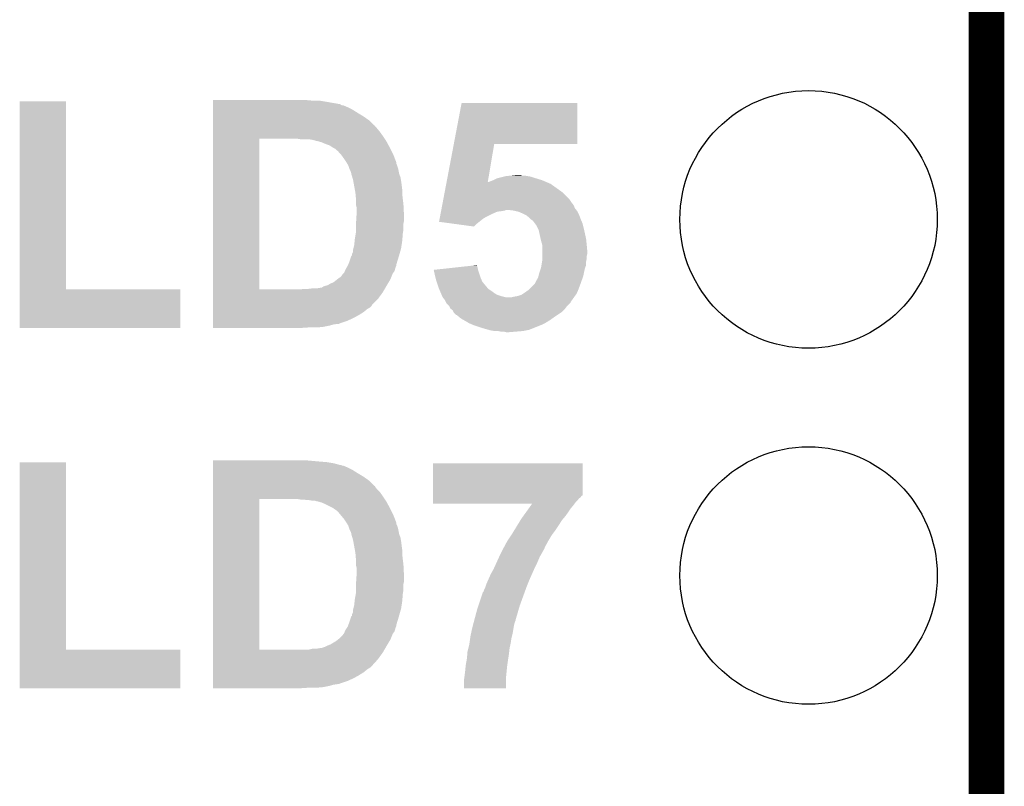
# Model space of a CAD drawing. Extents: x -1.3 to 24.2, y -3.9 to 56.
# Tile 23 of 45: x 20 to 24.2, y 23.1 to 26.4. Entities that reach past the tile are written whole.
import ezdxf

# ---------------------------------------------------------------- set-up
doc = ezdxf.new("R2010")
doc.units = 0
doc.layers.get('0').update_dxf_attribs({"linetype": 'CONTINUOUS'})
for name, color, linetype in [('LIFE_METRICS_CLICK_V101_GKO', 9, 'CONTINUOUS'), ('LIFE_METRICS_CLICK_V101_GTO', 11, 'CONTINUOUS'), ('LIFE_METRICS_CLICK_V101_GTS', 8, 'CONTINUOUS')]:
    doc.layers.add(name, color=color, linetype=linetype)

# ---------------------------------------------------------------- blocks, each defined once
blk = doc.blocks.new('ROUND_104')
blk.add_circle((0, 0), 0.5512)

msp = doc.modelspace()

# ---------------------------------------------------------------- linework, layer by layer
at = {"layer": 'LIFE_METRICS_CLICK_V101_GKO', "const_width": 0.1524}
msp.add_lwpolyline([(24.13, -1.27), (24.13, 55.88)], dxfattribs=at)
at = {"layer": 'LIFE_METRICS_CLICK_V101_GTO'}
for points in [[(19.989802, 25.22728), (19.98982, 26.032438), (20.187942, 25.22728), (20.18792, 26.032438)], [(19.98982, 26.032438), (19.989822, 26.03246), (20.18792, 26.032438), (19.989822, 26.03246)], [(20.81786, 26.035), (20.817862, 26.03754), (21.247098, 26.035), (21.21916, 26.03754)], [(20.81786, 26.02484), (20.81786, 26.035), (21.336, 26.02484), (21.275042, 26.035)], [(20.81786, 26.019756), (20.81786, 26.02484), (21.363944, 26.019756), (21.336, 26.02484)], [(20.81786, 26.017218), (20.81786, 26.019756), (21.366484, 26.017218), (21.363944, 26.019756)], [(20.81786, 26.01468), (20.81786, 26.017218), (21.371564, 26.01468), (21.366484, 26.017218)], [(21.848812, 25.84958), (21.882112, 26.024818), (22.377378, 25.84958), (22.3774, 26.024818)], [(21.882112, 26.024818), (21.882118, 26.02484), (22.3774, 26.024818), (21.882118, 26.02484)], [(20.81786, 26.014678), (20.81786, 26.01468), (21.376644, 26.014678), (21.371564, 26.01468)], [(20.81786, 26.00706), (20.81786, 26.014678), (21.39442, 26.00706), (21.376644, 26.014678)], [(20.81786, 25.9969), (20.81786, 26.00706), (21.414738, 25.9969), (21.39442, 26.00706)], [(20.81786, 25.9842), (20.81786, 25.9969), (21.43506, 25.9842), (21.414738, 25.9969)], [(20.81786, 25.968962), (20.81786, 25.9842), (21.46046, 25.968962), (21.43506, 25.9842)], [(20.817858, 25.92832), (20.81786, 25.951178), (21.508726, 25.92832), (21.485862, 25.951178)], [(20.81786, 25.951178), (20.81786, 25.968962), (21.485862, 25.951178), (21.46046, 25.968962)], [(20.817858, 25.928298), (20.817858, 25.92832), (21.51126, 25.928298), (21.508726, 25.92832)], [(20.817858, 25.925774), (20.817858, 25.928298), (21.511266, 25.925774), (21.51126, 25.928298)], [(20.817858, 25.91816), (20.817858, 25.925774), (21.51888, 25.91816), (21.511266, 25.925774)], [(20.817858, 25.90292), (20.817858, 25.91816), (21.53158, 25.90292), (21.51888, 25.91816)], [(20.817858, 25.88514), (20.817858, 25.90292), (21.54428, 25.88514), (21.53158, 25.90292)], [(20.817842, 25.227302), (20.817858, 25.87242), (21.01596, 25.227302), (21.015962, 25.87242)], [(20.817858, 25.87244), (20.817858, 25.88514), (21.552748, 25.87244), (21.54428, 25.88514)], [(20.817858, 25.87242), (20.817858, 25.87244), (21.015962, 25.87242), (21.1455, 25.87244)], [(21.193762, 25.8699), (21.178522, 25.87244), (21.55444, 25.8699), (21.552748, 25.87244)], [(21.24456, 25.86736), (21.229322, 25.8699), (21.556134, 25.86736), (21.55444, 25.8699)], [(21.254718, 25.86482), (21.24456, 25.86736), (21.557828, 25.86482), (21.556134, 25.86736)], [(21.262338, 25.862282), (21.254718, 25.86482), (21.559518, 25.862282), (21.557828, 25.86482)], [(21.262344, 25.86228), (21.262338, 25.862282), (21.55952, 25.86228), (21.559518, 25.862282)], [(21.282662, 25.8572), (21.264884, 25.86228), (21.562292, 25.8572), (21.55952, 25.86228)], [(21.30044, 25.84958), (21.282662, 25.8572), (21.566448, 25.84958), (21.562292, 25.8572)], [(21.315684, 25.844498), (21.30044, 25.84958), (21.56922, 25.844498), (21.566448, 25.84958)], [(21.81792, 25.68702), (21.848808, 25.849562), (21.99433, 25.68702), (22.021796, 25.849562)], [(21.848808, 25.849562), (21.848812, 25.84958), (22.021796, 25.849562), (22.377378, 25.84958)], [(21.330922, 25.83434), (21.315684, 25.844498), (21.57476, 25.83434), (21.56922, 25.844498)], [(21.34108, 25.829258), (21.330922, 25.83434), (21.577302, 25.829258), (21.57476, 25.83434)], [(21.348704, 25.821638), (21.34108, 25.829258), (21.581112, 25.821638), (21.577302, 25.829258)], [(21.35378, 25.819086), (21.348704, 25.821638), (21.582388, 25.819086), (21.581112, 25.821638)], [(21.353786, 25.816554), (21.35378, 25.819086), (21.583654, 25.816554), (21.582388, 25.819086)], [(21.36648, 25.80386), (21.353786, 25.816554), (21.59, 25.80386), (21.583654, 25.816554)], [(21.37918, 25.78608), (21.36648, 25.80386), (21.596838, 25.78608), (21.59, 25.80386)], [(21.38934, 25.770842), (21.37918, 25.78608), (21.602698, 25.770842), (21.596838, 25.78608)], [(21.389344, 25.770836), (21.38934, 25.770842), (21.6027, 25.770836), (21.602698, 25.770842)], [(21.392392, 25.765756), (21.389344, 25.770836), (21.602702, 25.765756), (21.6027, 25.770836)], [(21.395438, 25.760678), (21.392392, 25.765756), (21.60524, 25.760678), (21.602702, 25.765756)], [(21.39696, 25.75814), (21.395438, 25.760678), (21.606086, 25.75814), (21.60524, 25.760678)], [(21.401194, 25.745438), (21.39696, 25.75814), (21.61032, 25.745438), (21.606086, 25.75814)], [(21.40204, 25.7429), (21.401194, 25.745438), (21.610828, 25.7429), (21.61032, 25.745438)], [(21.40712, 25.732738), (21.40204, 25.7429), (21.612862, 25.732738), (21.610828, 25.7429)], [(21.40966, 25.725116), (21.40712, 25.732738), (21.614388, 25.725116), (21.612862, 25.732738)], [(21.40966, 25.722576), (21.40966, 25.725116), (21.614896, 25.722576), (21.614388, 25.725116)], [(21.410422, 25.720038), (21.40966, 25.722576), (21.615402, 25.720038), (21.614896, 25.722576)], [(21.414234, 25.707338), (21.410422, 25.720038), (21.62048, 25.707338), (21.615402, 25.720038)], [(21.41728, 25.69718), (21.414234, 25.707338), (21.622174, 25.69718), (21.62048, 25.707338)], [(21.418204, 25.6921), (21.41728, 25.69718), (21.62302, 25.6921), (21.622174, 25.69718)], [(21.421438, 25.67432), (21.418204, 25.6921), (21.62556, 25.67432), (21.62302, 25.6921)], [(21.80923, 25.641298), (21.81647, 25.679398), (22.316442, 25.641298), (22.263102, 25.679398)], [(21.81647, 25.679398), (21.817446, 25.684528), (22.263102, 25.679398), (22.251134, 25.684528)], [(21.817446, 25.684528), (21.81792, 25.68702), (21.99391, 25.684528), (21.996404, 25.68702)], [(21.99391, 25.684528), (21.99433, 25.68702), (22.251134, 25.684528), (22.24532, 25.68702)], [(21.996404, 25.68702), (22.00402, 25.68956), (22.24532, 25.68702), (22.239394, 25.68956)], [(22.00402, 25.68956), (22.01672, 25.69464), (22.239394, 25.68956), (22.227542, 25.69464)], [(22.01672, 25.69464), (22.031962, 25.702262), (22.227542, 25.69464), (22.20277, 25.702262)], [(22.031962, 25.702262), (22.042114, 25.7048), (22.20277, 25.702262), (22.19452, 25.7048)], [(22.042114, 25.7048), (22.06243, 25.709878), (22.19452, 25.7048), (22.179282, 25.709878)], [(22.06243, 25.709878), (22.072602, 25.71242), (22.179282, 25.709878), (22.16404, 25.71242)], [(22.072602, 25.71242), (22.098, 25.71496), (22.16404, 25.71242), (22.151342, 25.71496)], [(22.098, 25.71496), (22.120842, 25.717498), (22.141184, 25.71496), (22.133562, 25.717498)], [(22.120842, 25.717498), (22.120862, 25.7175), (22.133562, 25.717498), (22.120862, 25.7175)], [(21.425132, 25.653998), (21.421438, 25.67432), (21.6281, 25.653998), (21.62556, 25.67432)], [(21.42744, 25.641302), (21.425132, 25.653998), (21.6281, 25.641302), (21.6281, 25.653998)], [(21.428134, 25.63368), (21.42744, 25.641302), (21.6281, 25.63368), (21.6281, 25.641302)], [(21.804404, 25.6159), (21.80923, 25.641298), (22.34184, 25.6159), (22.316442, 25.641298)], [(21.42998, 25.613362), (21.428134, 25.63368), (21.630492, 25.613362), (21.6281, 25.63368)], [(21.42998, 25.5905), (21.42998, 25.613362), (21.63318, 25.5905), (21.630492, 25.613362)], [(21.799094, 25.587958), (21.801508, 25.60066), (22.36216, 25.587958), (22.352, 25.60066)], [(21.801508, 25.60066), (21.804404, 25.6159), (22.352, 25.60066), (22.34184, 25.6159)], [(21.42998, 25.587958), (21.42998, 25.5905), (21.633308, 25.587958), (21.63318, 25.5905)], [(21.43252, 25.577798), (21.42998, 25.587958), (21.633816, 25.577798), (21.633308, 25.587958)], [(21.43252, 25.54986), (21.43252, 25.577798), (21.635212, 25.54986), (21.633816, 25.577798)], [(21.791854, 25.54986), (21.793784, 25.560018), (22.01164, 25.54986), (22.034498, 25.560018)], [(21.793784, 25.560018), (21.794268, 25.56256), (22.034498, 25.560018), (22.05482, 25.56256)], [(21.794268, 25.56256), (21.79475, 25.5651), (22.05482, 25.56256), (22.067518, 25.5651)], [(21.79475, 25.5651), (21.795232, 25.567638), (22.067518, 25.5651), (22.072596, 25.567638)], [(21.795232, 25.56764), (21.79668, 25.57526), (22.373338, 25.56764), (22.367242, 25.57526)], [(21.795232, 25.567638), (21.795232, 25.56764), (22.072596, 25.567638), (22.082758, 25.56764)], [(21.79668, 25.57526), (21.799094, 25.587958), (22.367242, 25.57526), (22.36216, 25.587958)], [(22.10308, 25.5651), (22.082758, 25.56764), (22.37537, 25.5651), (22.373338, 25.56764)], [(22.114518, 25.562558), (22.10308, 25.5651), (22.377402, 25.562558), (22.37537, 25.5651)], [(22.125938, 25.56002), (22.114518, 25.562558), (22.378672, 25.56002), (22.377402, 25.562558)], [(22.14372, 25.5524), (22.125938, 25.56002), (22.382482, 25.5524), (22.378672, 25.56002)], [(22.153882, 25.54732), (22.14372, 25.5524), (22.38502, 25.54732), (22.382482, 25.5524)], [(21.42998, 25.509222), (21.430772, 25.521918), (21.63318, 25.509222), (21.63572, 25.521918)], [(21.42998, 25.509218), (21.42998, 25.509222), (21.63318, 25.509218), (21.63318, 25.509222)], [(21.430772, 25.521918), (21.431884, 25.5397), (21.63572, 25.521918), (21.63572, 25.5397)], [(21.431884, 25.5397), (21.43252, 25.54986), (21.63572, 25.5397), (21.635212, 25.54986)], [(21.785584, 25.516862), (21.787992, 25.52954), (21.957692, 25.516862), (21.97354, 25.52954)], [(21.841884, 25.50922), (21.785584, 25.516862), (21.94814, 25.50922), (21.957692, 25.516862)], [(21.787992, 25.52954), (21.78944, 25.53716), (21.97354, 25.52954), (21.986242, 25.53716)], [(21.78944, 25.53716), (21.791854, 25.54986), (21.986242, 25.53716), (22.01164, 25.54986)], [(21.935432, 25.496522), (21.841884, 25.50922), (21.935432, 25.496522), (21.94814, 25.50922)], [(22.158958, 25.544782), (22.153882, 25.54732), (22.385972, 25.544782), (22.38502, 25.54732)], [(22.171658, 25.534622), (22.158958, 25.544782), (22.389782, 25.534622), (22.385972, 25.544782)], [(22.179278, 25.527002), (22.171658, 25.534622), (22.39264, 25.527002), (22.389782, 25.534622)], [(22.179282, 25.527), (22.179278, 25.527002), (22.39264, 25.527), (22.39264, 25.527002)], [(22.186898, 25.521922), (22.179282, 25.527), (22.394818, 25.521922), (22.39264, 25.527)], [(22.196426, 25.509218), (22.186898, 25.521922), (22.40026, 25.509218), (22.394818, 25.521922)], [(21.4249, 25.443182), (21.429132, 25.468582), (21.628686, 25.443182), (21.63064, 25.468582)], [(21.429132, 25.468582), (21.42998, 25.473658), (21.63064, 25.468582), (21.631486, 25.473658)], [(21.42998, 25.483818), (21.42998, 25.509218), (21.63318, 25.483818), (21.63318, 25.509218)], [(21.42998, 25.473658), (21.42998, 25.483818), (21.631486, 25.473658), (21.63318, 25.483818)], [(22.202138, 25.5016), (22.196426, 25.509218), (22.402166, 25.5016), (22.40026, 25.509218)], [(22.20849, 25.4889), (22.202138, 25.5016), (22.40534, 25.4889), (22.402166, 25.5016)], [(22.2123, 25.481282), (22.20849, 25.4889), (22.407034, 25.481282), (22.40534, 25.4889)], [(22.220768, 25.443178), (22.2123, 25.481282), (22.4155, 25.443178), (22.407034, 25.481282)], [(21.42236, 25.41778), (21.424136, 25.43556), (21.625364, 25.41778), (21.6281, 25.43556)], [(21.424136, 25.43556), (21.4249, 25.443182), (21.6281, 25.43556), (21.628686, 25.443182)], [(22.22246, 25.435558), (22.220768, 25.443178), (22.416264, 25.435558), (22.4155, 25.443178)], [(22.22754, 25.417784), (22.22246, 25.435558), (22.41804, 25.417784), (22.416264, 25.435558)], [(21.4122, 25.377136), (21.417278, 25.387296), (21.61576, 25.377136), (21.618664, 25.387296)], [(21.417278, 25.387296), (21.41728, 25.397458), (21.618664, 25.387296), (21.621568, 25.397458)], [(21.41728, 25.397458), (21.418548, 25.402538), (21.621568, 25.397458), (21.62302, 25.402538)], [(21.418548, 25.402538), (21.42236, 25.41778), (21.62302, 25.402538), (21.625364, 25.41778)], [(22.22754, 25.41778), (22.22754, 25.417784), (22.41804, 25.41778), (22.41804, 25.417784)], [(22.22754, 25.389842), (22.22754, 25.41778), (22.42058, 25.389842), (22.41804, 25.41778)], [(22.22754, 25.379678), (22.22754, 25.389842), (22.42058, 25.379678), (22.42058, 25.389842)], [(21.396594, 25.333956), (21.40204, 25.346662), (21.6027, 25.333956), (21.606608, 25.346662)], [(21.40204, 25.346662), (21.408812, 25.36698), (21.606608, 25.346662), (21.61286, 25.36698)], [(21.408812, 25.36698), (21.409658, 25.369518), (21.61286, 25.36698), (21.613584, 25.369518)], [(21.409658, 25.369518), (21.40966, 25.372038), (21.613584, 25.369518), (21.614304, 25.372038)], [(21.40966, 25.372038), (21.412178, 25.37206), (21.614304, 25.372038), (21.61431, 25.37206)], [(21.412178, 25.37206), (21.4122, 25.377136), (21.61431, 25.37206), (21.61576, 25.377136)], [(22.224152, 25.331416), (22.226692, 25.346658), (22.415498, 25.331416), (22.4155, 25.346658)], [(22.226692, 25.346658), (22.22754, 25.351742), (22.4155, 25.346658), (22.416516, 25.351742)], [(22.22754, 25.369518), (22.22754, 25.379678), (22.41804, 25.369518), (22.42058, 25.379678)], [(22.22754, 25.359358), (22.22754, 25.369518), (22.41804, 25.359358), (22.41804, 25.369518)], [(22.22754, 25.351742), (22.22754, 25.359358), (22.416516, 25.351742), (22.41804, 25.359358)], [(21.376636, 25.29586), (21.379176, 25.2984), (21.58746, 25.29586), (21.589364, 25.2984)], [(21.379176, 25.2984), (21.382224, 25.306016), (21.589364, 25.2984), (21.595078, 25.306016)], [(21.382224, 25.306016), (21.38426, 25.3111), (21.595078, 25.306016), (21.59635, 25.3111)], [(21.38426, 25.3111), (21.387162, 25.31618), (21.59635, 25.3111), (21.597622, 25.31618)], [(21.387162, 25.31618), (21.391516, 25.323798), (21.597622, 25.31618), (21.60016, 25.323798)], [(21.391516, 25.323798), (21.394418, 25.328876), (21.60016, 25.323798), (21.602698, 25.328876)], [(21.394418, 25.328876), (21.39442, 25.328878), (21.602698, 25.328876), (21.602698, 25.328878)], [(21.39442, 25.328878), (21.396594, 25.333956), (21.602698, 25.328878), (21.6027, 25.333956)], [(21.762742, 25.3111), (21.855532, 25.321258), (21.952714, 25.3111), (21.95068, 25.321258)], [(21.763304, 25.30856), (21.762742, 25.3111), (21.953222, 25.30856), (21.952714, 25.3111)], [(21.7678, 25.28824), (21.763304, 25.30856), (21.959996, 25.28824), (21.953222, 25.30856)], [(21.855532, 25.321258), (21.925138, 25.328878), (21.95068, 25.321258), (21.948142, 25.328878)], [(21.925138, 25.328878), (21.94814, 25.331396), (21.948142, 25.328878), (21.94814, 25.331396)], [(22.21484, 25.298398), (22.221612, 25.318718), (22.406064, 25.298398), (22.41042, 25.318718)], [(22.221612, 25.318718), (22.22246, 25.32126), (22.41042, 25.318718), (22.411436, 25.32126)], [(22.22246, 25.32126), (22.224152, 25.331416), (22.411436, 25.32126), (22.415498, 25.331416)], [(21.320758, 25.25268), (21.333458, 25.25776), (21.566632, 25.25268), (21.56968, 25.25776)], [(21.333458, 25.25776), (21.349332, 25.270458), (21.56968, 25.25776), (21.5773, 25.270458)], [(21.349332, 25.270458), (21.358856, 25.278076), (21.5773, 25.270458), (21.580346, 25.278076)], [(21.358856, 25.278076), (21.361394, 25.27808), (21.580346, 25.278076), (21.580348, 25.27808)], [(21.361394, 25.27808), (21.366478, 25.283158), (21.580348, 25.27808), (21.582378, 25.283158)], [(21.366478, 25.283158), (21.37156, 25.29078), (21.582378, 25.283158), (21.585428, 25.29078)], [(21.37156, 25.29078), (21.376636, 25.29586), (21.585428, 25.29078), (21.58746, 25.29586)], [(21.770342, 25.278082), (21.7678, 25.28824), (21.96338, 25.278082), (21.959996, 25.28824)], [(21.772882, 25.26792), (21.770342, 25.278082), (21.967736, 25.26792), (21.96338, 25.278082)], [(21.775422, 25.2603), (21.772882, 25.26792), (21.971002, 25.2603), (21.967736, 25.26792)], [(21.78558, 25.22982), (21.775422, 25.2603), (21.996402, 25.22982), (21.971002, 25.2603)], [(22.194522, 25.250144), (22.1996, 25.260298), (22.391008, 25.250144), (22.394634, 25.260298)], [(22.1996, 25.260298), (22.209762, 25.278084), (22.394634, 25.260298), (22.400984, 25.278084)], [(22.209762, 25.278084), (22.21103, 25.28316), (22.400984, 25.278084), (22.402798, 25.28316)], [(22.21103, 25.28316), (22.21484, 25.298398), (22.402798, 25.28316), (22.406064, 25.298398)], [(19.9898, 25.062202), (19.989802, 25.227258), (20.678118, 25.062202), (20.67814, 25.227258)], [(19.989802, 25.227258), (19.989802, 25.22728), (20.67814, 25.227258), (20.187942, 25.22728)], [(20.817842, 25.22728), (20.817842, 25.227302), (21.188678, 25.22728), (21.01596, 25.227302)], [(20.817842, 25.214578), (20.817842, 25.22728), (21.54428, 25.214578), (21.551688, 25.22728)], [(20.817842, 25.18664), (20.817842, 25.214578), (21.523958, 25.18664), (21.54428, 25.214578)], [(21.188678, 25.22728), (21.209, 25.22982), (21.551688, 25.22728), (21.55317, 25.22982)], [(21.226778, 25.22982), (21.2471, 25.23236), (21.55317, 25.22982), (21.554652, 25.23236)], [(21.264878, 25.23236), (21.280118, 25.2349), (21.554652, 25.23236), (21.556132, 25.2349)], [(21.282656, 25.2349), (21.290276, 25.239978), (21.556132, 25.2349), (21.559094, 25.239978)], [(21.290276, 25.239978), (21.297902, 25.24252), (21.559094, 25.239978), (21.560578, 25.24252)], [(21.297902, 25.24252), (21.308058, 25.245058), (21.560578, 25.24252), (21.562058, 25.245058)], [(21.308058, 25.245058), (21.30806, 25.24506), (21.562058, 25.245058), (21.56206, 25.24506)], [(21.30806, 25.24506), (21.320758, 25.25268), (21.56206, 25.24506), (21.566632, 25.25268)], [(21.789936, 25.21966), (21.78558, 25.22982), (22.01164, 25.21966), (21.996402, 25.22982)], [(21.793202, 25.212038), (21.789936, 25.21966), (22.021802, 25.212038), (22.01164, 25.21966)], [(22.146256, 25.209498), (22.15388, 25.21458), (22.374858, 25.209498), (22.377036, 25.21458)], [(22.15388, 25.21458), (22.171658, 25.22728), (22.377036, 25.21458), (22.38248, 25.22728)], [(22.171658, 25.22728), (22.171662, 25.227282), (22.38248, 25.22728), (22.38248, 25.227282)], [(22.171662, 25.227282), (22.191978, 25.2476), (22.38248, 25.227282), (22.3901, 25.2476)], [(22.191978, 25.2476), (22.194522, 25.250144), (22.3901, 25.2476), (22.391008, 25.250144)], [(20.817842, 25.161236), (20.817842, 25.18664), (21.498558, 25.161236), (21.523958, 25.18664)], [(21.796468, 25.20442), (21.793202, 25.212038), (22.0345, 25.20442), (22.021802, 25.212038)], [(21.798644, 25.199342), (21.796468, 25.20442), (22.04974, 25.199342), (22.0345, 25.20442)], [(21.80082, 25.194262), (21.798644, 25.199342), (22.070056, 25.194262), (22.04974, 25.199342)], [(21.800822, 25.19426), (21.80082, 25.194262), (22.070062, 25.19426), (22.070056, 25.194262)], [(21.81098, 25.18156), (21.800822, 25.19426), (22.354904, 25.18156), (22.363974, 25.19426)], [(21.814792, 25.173936), (21.81098, 25.18156), (22.34946, 25.173936), (22.354904, 25.18156)], [(21.816064, 25.171394), (21.814792, 25.173936), (22.349454, 25.171394), (22.34946, 25.173936)], [(22.098002, 25.19426), (22.10816, 25.1968), (22.363974, 25.19426), (22.365788, 25.1968)], [(22.10816, 25.1968), (22.123402, 25.199342), (22.365788, 25.1968), (22.367604, 25.199342)], [(22.123402, 25.199342), (22.138644, 25.204422), (22.367604, 25.199342), (22.371232, 25.204422)], [(22.138644, 25.204422), (22.146256, 25.209498), (22.371232, 25.204422), (22.374858, 25.209498)], [(20.81784, 25.14346), (20.817842, 25.151078), (21.47824, 25.14346), (21.490938, 25.151078)], [(20.81784, 25.13076), (20.81784, 25.14346), (21.462998, 25.13076), (21.47824, 25.14346)], [(20.81784, 25.118062), (20.81784, 25.13076), (21.44268, 25.118062), (21.462998, 25.13076)], [(20.817842, 25.15616), (20.817842, 25.161236), (21.496018, 25.15616), (21.498558, 25.161236)], [(20.817842, 25.151078), (20.817842, 25.15616), (21.490938, 25.151078), (21.496018, 25.15616)], [(21.818598, 25.166324), (21.816064, 25.171394), (22.344384, 25.166324), (22.349454, 25.171394)], [(21.828758, 25.15616), (21.818598, 25.166324), (22.33422, 25.15616), (22.344384, 25.166324)], [(21.83003, 25.153618), (21.828758, 25.15616), (22.33168, 25.153618), (22.33422, 25.15616)], [(21.833838, 25.146006), (21.83003, 25.153618), (22.325968, 25.146006), (22.33168, 25.153618)], [(21.83723, 25.14346), (21.833838, 25.146006), (22.324058, 25.14346), (22.325968, 25.146006)], [(21.843996, 25.13838), (21.83723, 25.14346), (22.318978, 25.13838), (22.324058, 25.14346)], [(21.84781, 25.13076), (21.843996, 25.13838), (22.31136, 25.13076), (22.318978, 25.13838)], [(21.849078, 25.128224), (21.84781, 25.13076), (22.307556, 25.128224), (22.31136, 25.13076)], [(20.81784, 25.10536), (20.81784, 25.118062), (21.41982, 25.10536), (21.44268, 25.118062)], [(20.81784, 25.09266), (20.81784, 25.10536), (21.391878, 25.09266), (21.41982, 25.10536)], [(20.81784, 25.0825), (20.81784, 25.09266), (21.361396, 25.0825), (21.391878, 25.09266)], [(21.859234, 25.118066), (21.849078, 25.128224), (22.292318, 25.118066), (22.307556, 25.128224)], [(21.861774, 25.11806), (21.859234, 25.118066), (22.29231, 25.11806), (22.292318, 25.118066)], [(21.864322, 25.115518), (21.861774, 25.11806), (22.288496, 25.115518), (22.29231, 25.11806)], [(21.870418, 25.11044), (21.864322, 25.115518), (22.28088, 25.11044), (22.288496, 25.115518)], [(21.879562, 25.10282), (21.870418, 25.11044), (22.270212, 25.10282), (22.28088, 25.11044)], [(21.888452, 25.09774), (21.879562, 25.10282), (22.2631, 25.09774), (22.270212, 25.10282)], [(21.910672, 25.085042), (21.888452, 25.09774), (22.24278, 25.085042), (22.2631, 25.09774)], [(20.678118, 25.06218), (19.9898, 25.062202), (20.678118, 25.06218), (20.678118, 25.062202)], [(20.81784, 25.082478), (20.81784, 25.0825), (21.35886, 25.082478), (21.361396, 25.0825)], [(20.81784, 25.07996), (20.81784, 25.082478), (21.358838, 25.07996), (21.35886, 25.082478)], [(20.81784, 25.07742), (20.81784, 25.07996), (21.333458, 25.07742), (21.35124, 25.07996)], [(20.81784, 25.07234), (20.81784, 25.07742), (21.315682, 25.07234), (21.333458, 25.07742)], [(20.81784, 25.06726), (20.81784, 25.07234), (21.29028, 25.06726), (21.315682, 25.07234)], [(20.81784, 25.06472), (20.81784, 25.06726), (21.262342, 25.06472), (21.29028, 25.06726)], [(20.81784, 25.062202), (20.81784, 25.06472), (21.18901, 25.062202), (21.22678, 25.06472)], [(21.188682, 25.06218), (20.81784, 25.062202), (21.188682, 25.06218), (21.18901, 25.062202)], [(21.915118, 25.0825), (21.910672, 25.085042), (22.237696, 25.0825), (22.24278, 25.085042)], [(21.932902, 25.07488), (21.915118, 25.0825), (22.22246, 25.07488), (22.237696, 25.0825)], [(21.971, 25.06218), (21.932902, 25.07488), (22.190708, 25.06218), (22.22246, 25.07488)], [(21.99767, 25.05456), (21.971, 25.06218), (22.171658, 25.05456), (22.190708, 25.06218)], [(22.006558, 25.05202), (21.99767, 25.05456), (22.158958, 25.05202), (22.171658, 25.05456)], [(22.021798, 25.04948), (22.006558, 25.05202), (22.14626, 25.04948), (22.158958, 25.05202)], [(22.049738, 25.04694), (22.037038, 25.04948), (22.11578, 25.04694), (22.14626, 25.04948)], [(22.072598, 25.0444), (22.062438, 25.04694), (22.085302, 25.0444), (22.11578, 25.04694)], [(19.989802, 23.6855), (19.98982, 24.488118), (20.187942, 23.6855), (20.18792, 24.488118)], [(19.98982, 24.488118), (19.989822, 24.48814), (20.18792, 24.488118), (19.989822, 24.48814)], [(20.81786, 24.49068), (20.817862, 24.49576), (21.27504, 24.49068), (21.21916, 24.49576)], [(20.81786, 24.48814), (20.81786, 24.49068), (21.30552, 24.48814), (21.27504, 24.49068)], [(20.81786, 24.48306), (20.81786, 24.48814), (21.336002, 24.48306), (21.30552, 24.48814)], [(20.81786, 24.47544), (20.81786, 24.48306), (21.363942, 24.47544), (21.336002, 24.48306)], [(20.81786, 24.475438), (20.81786, 24.47544), (21.366484, 24.475438), (21.363942, 24.47544)], [(20.81786, 24.4729), (20.81786, 24.475438), (21.371564, 24.4729), (21.366484, 24.475438)], [(20.81786, 24.472898), (20.81786, 24.4729), (21.376644, 24.472898), (21.371564, 24.4729)], [(20.81786, 24.46528), (20.81786, 24.472898), (21.39442, 24.46528), (21.376644, 24.472898)], [(20.81786, 24.45512), (20.81786, 24.46528), (21.414738, 24.45512), (21.39442, 24.46528)], [(20.81786, 24.44242), (20.81786, 24.45512), (21.43506, 24.44242), (21.414738, 24.45512)], [(21.760184, 24.34844), (21.7602, 24.483038), (22.40026, 24.34844), (22.40026, 24.483038)], [(21.7602, 24.483038), (21.760202, 24.48306), (22.40026, 24.483038), (21.760202, 24.48306)], [(20.81786, 24.427182), (20.81786, 24.44242), (21.46046, 24.427182), (21.43506, 24.44242)], [(20.81786, 24.409398), (20.81786, 24.427182), (21.485862, 24.409398), (21.46046, 24.427182)], [(20.817858, 24.38654), (20.81786, 24.409398), (21.508726, 24.38654), (21.485862, 24.409398)], [(20.817858, 24.386518), (20.817858, 24.38654), (21.51126, 24.386518), (21.508726, 24.38654)], [(20.817858, 24.383994), (20.817858, 24.386518), (21.511264, 24.383994), (21.51126, 24.386518)], [(20.817858, 24.37384), (20.817858, 24.383994), (21.518882, 24.37384), (21.511264, 24.383994)], [(20.817858, 24.36114), (20.817858, 24.37384), (21.53158, 24.36114), (21.518882, 24.37384)], [(20.817842, 23.685522), (20.817858, 24.33064), (21.01596, 23.685522), (21.015962, 24.33064)], [(20.817858, 24.34336), (20.817858, 24.36114), (21.54428, 24.34336), (21.53158, 24.36114)], [(20.817858, 24.33066), (20.817858, 24.34336), (21.552748, 24.33066), (21.54428, 24.34336)], [(20.817858, 24.33064), (20.817858, 24.33066), (21.015962, 24.33064), (21.1455, 24.33066)], [(21.193762, 24.32812), (21.178522, 24.33066), (21.55444, 24.32812), (21.552748, 24.33066)], [(21.76018, 24.325578), (21.760182, 24.333198), (22.379938, 24.325578), (22.385018, 24.333198)], [(21.760182, 24.33828), (21.760184, 24.343354), (22.392636, 24.33828), (22.395178, 24.343354)], [(21.760182, 24.333198), (21.760182, 24.33828), (22.385018, 24.333198), (22.392636, 24.33828)], [(21.760184, 24.345894), (21.760184, 24.34844), (22.400246, 24.345894), (22.40026, 24.34844)], [(21.760184, 24.343354), (21.760184, 24.345894), (22.395178, 24.343354), (22.400246, 24.345894)], [(21.219162, 24.32558), (21.206462, 24.32812), (21.556134, 24.32558), (21.55444, 24.32812)], [(21.244562, 24.32304), (21.229322, 24.32558), (21.557828, 24.32304), (21.556134, 24.32558)], [(21.254722, 24.323038), (21.244562, 24.32304), (21.557828, 24.323038), (21.557828, 24.32304)], [(21.262338, 24.320502), (21.254722, 24.323038), (21.559518, 24.320502), (21.557828, 24.323038)], [(21.262344, 24.3205), (21.262338, 24.320502), (21.55952, 24.3205), (21.559518, 24.320502)], [(21.282662, 24.31542), (21.264884, 24.3205), (21.562292, 24.31542), (21.55952, 24.3205)], [(21.30044, 24.3078), (21.282662, 24.31542), (21.566448, 24.3078), (21.562292, 24.31542)], [(21.330918, 24.29256), (21.30044, 24.3078), (21.57476, 24.29256), (21.566448, 24.3078)], [(21.33092, 24.292558), (21.330918, 24.29256), (21.574762, 24.292558), (21.57476, 24.29256)], [(21.34108, 24.28494), (21.33092, 24.292558), (21.57857, 24.28494), (21.574762, 24.292558)], [(21.76018, 24.315418), (21.76018, 24.325578), (22.36978, 24.315418), (22.379938, 24.325578)], [(21.76018, 24.310362), (21.76018, 24.315418), (22.365986, 24.310362), (22.36978, 24.315418)], [(22.184316, 24.31034), (21.76018, 24.310362), (22.36597, 24.31034), (22.365986, 24.310362)], [(22.158736, 24.27478), (22.169698, 24.29002), (22.3393, 24.27478), (22.34946, 24.29002)], [(22.169698, 24.29002), (22.18066, 24.30526), (22.34946, 24.29002), (22.36216, 24.30526)], [(22.18066, 24.30526), (22.184316, 24.31034), (22.36216, 24.30526), (22.36597, 24.31034)], [(21.348702, 24.279858), (21.34108, 24.28494), (21.581112, 24.279858), (21.57857, 24.28494)], [(21.35378, 24.27478), (21.348702, 24.279858), (21.58365, 24.27478), (21.581112, 24.279858)], [(21.364364, 24.26208), (21.35378, 24.27478), (21.59, 24.26208), (21.58365, 24.27478)], [(21.37918, 24.2443), (21.364364, 24.26208), (21.596838, 24.2443), (21.59, 24.26208)], [(21.38934, 24.229062), (21.37918, 24.2443), (21.602698, 24.229062), (21.596838, 24.2443)], [(22.133948, 24.239218), (22.138638, 24.246838), (22.31136, 24.239218), (22.31789, 24.246838)], [(22.138638, 24.246838), (22.145946, 24.257), (22.31789, 24.246838), (22.3266, 24.257)], [(22.145946, 24.257), (22.158736, 24.27478), (22.3266, 24.257), (22.3393, 24.27478)], [(21.389344, 24.229056), (21.38934, 24.229062), (21.6027, 24.229056), (21.602698, 24.229062)], [(21.392392, 24.223976), (21.389344, 24.229056), (21.602702, 24.223976), (21.6027, 24.229056)], [(21.395438, 24.218898), (21.392392, 24.223976), (21.60524, 24.218898), (21.602702, 24.223976)], [(21.39696, 24.21636), (21.395438, 24.218898), (21.606086, 24.21636), (21.60524, 24.218898)], [(21.401194, 24.203658), (21.39696, 24.21636), (21.61032, 24.203658), (21.606086, 24.21636)], [(21.40204, 24.20112), (21.401194, 24.203658), (21.610828, 24.20112), (21.61032, 24.203658)], [(22.107378, 24.19604), (22.121444, 24.2189), (22.28342, 24.19604), (22.29866, 24.2189)], [(22.121444, 24.2189), (22.133948, 24.239218), (22.29866, 24.2189), (22.31136, 24.239218)], [(21.40712, 24.190958), (21.40204, 24.20112), (21.612862, 24.190958), (21.610828, 24.20112)], [(21.40966, 24.183336), (21.40712, 24.190958), (21.614388, 24.183336), (21.612862, 24.190958)], [(21.40966, 24.180796), (21.40966, 24.183336), (21.614896, 24.180796), (21.614388, 24.183336)], [(21.410422, 24.178258), (21.40966, 24.180796), (21.615402, 24.178258), (21.614896, 24.180796)], [(21.414234, 24.165558), (21.410422, 24.178258), (21.62048, 24.165558), (21.615402, 24.178258)], [(21.41728, 24.1554), (21.414234, 24.165558), (21.622174, 24.1554), (21.62048, 24.165558)], [(22.07768, 24.15032), (22.094612, 24.175718), (22.25294, 24.15032), (22.268178, 24.175718)], [(22.094612, 24.175718), (22.098, 24.1808), (22.268178, 24.175718), (22.271988, 24.1808)], [(22.098, 24.1808), (22.107378, 24.19604), (22.271988, 24.1808), (22.28342, 24.19604)], [(21.418204, 24.15032), (21.41728, 24.1554), (21.62302, 24.15032), (21.622174, 24.1554)], [(21.4219, 24.13), (21.418204, 24.15032), (21.62556, 24.13), (21.62302, 24.15032)], [(21.425132, 24.112218), (21.4219, 24.13), (21.6281, 24.112218), (21.62556, 24.13)], [(22.0599, 24.1173), (22.061264, 24.119836), (22.236428, 24.1173), (22.237698, 24.119836)], [(22.061264, 24.119836), (22.062632, 24.122374), (22.237698, 24.119836), (22.2377, 24.122374)], [(22.062632, 24.122374), (22.07768, 24.15032), (22.2377, 24.122374), (22.25294, 24.15032)], [(21.42744, 24.099522), (21.425132, 24.112218), (21.6281, 24.099522), (21.6281, 24.112218)], [(21.428076, 24.0919), (21.42744, 24.099522), (21.6281, 24.0919), (21.6281, 24.099522)], [(21.42998, 24.069042), (21.428076, 24.0919), (21.63079, 24.069042), (21.6281, 24.0919)], [(22.02734, 24.04872), (22.043504, 24.084278), (22.20214, 24.04872), (22.21738, 24.084278)], [(22.043504, 24.084278), (22.04466, 24.08682), (22.21738, 24.084278), (22.218904, 24.08682)], [(22.04466, 24.08682), (22.04974, 24.096982), (22.218904, 24.08682), (22.225, 24.096982)], [(22.04974, 24.096982), (22.054818, 24.107138), (22.225, 24.096982), (22.23008, 24.107138)], [(22.054818, 24.107138), (22.058628, 24.114758), (22.23008, 24.107138), (22.235158, 24.114758)], [(22.058628, 24.114758), (22.0599, 24.1173), (22.235158, 24.114758), (22.236428, 24.1173)], [(21.42998, 24.04872), (21.42998, 24.069042), (21.63318, 24.04872), (21.63079, 24.069042)], [(21.42998, 24.046178), (21.42998, 24.04872), (21.633308, 24.046178), (21.63318, 24.04872)], [(21.43252, 24.036018), (21.42998, 24.046178), (21.633816, 24.036018), (21.633308, 24.046178)], [(21.43252, 24.00554), (21.43252, 24.036018), (21.63534, 24.00554), (21.633816, 24.036018)], [(22.01926, 24.03094), (22.02734, 24.04872), (22.19325, 24.03094), (22.20214, 24.04872)], [(21.430656, 23.977598), (21.43201, 23.99792), (21.63572, 23.977598), (21.63572, 23.99792)], [(21.43201, 23.99792), (21.43252, 24.00554), (21.63572, 23.99792), (21.63534, 24.00554)], [(21.9964, 23.98522), (22.00656, 24.00808), (22.172788, 23.98522), (22.182948, 24.00808)], [(22.00656, 24.00808), (22.017848, 24.0284), (22.182948, 24.00808), (22.19198, 24.0284)], [(22.017848, 24.0284), (22.01926, 24.03094), (22.19198, 24.0284), (22.19325, 24.03094)], [(21.42998, 23.967442), (21.430656, 23.977598), (21.63318, 23.967442), (21.63572, 23.977598)], [(21.42998, 23.967438), (21.42998, 23.967442), (21.63318, 23.967438), (21.63318, 23.967442)], [(21.42998, 23.942038), (21.42998, 23.967438), (21.63318, 23.942038), (21.63318, 23.967438)], [(21.97862, 23.94204), (21.9837, 23.952202), (22.155958, 23.94204), (22.159652, 23.952202)], [(21.9837, 23.952202), (21.985392, 23.95728), (22.159652, 23.952202), (22.1615, 23.95728)], [(21.985392, 23.95728), (21.98878, 23.967438), (22.1615, 23.95728), (22.165562, 23.967438)], [(21.98878, 23.967438), (21.99531, 23.98268), (22.165562, 23.967438), (22.17166, 23.98268)], [(21.99531, 23.98268), (21.9964, 23.98522), (22.17166, 23.98268), (22.172788, 23.98522)], [(21.4249, 23.901402), (21.429518, 23.926802), (21.628686, 23.901402), (21.63064, 23.926802)], [(21.429518, 23.926802), (21.42998, 23.929338), (21.63064, 23.926802), (21.631062, 23.929338)], [(21.42998, 23.929338), (21.42998, 23.942038), (21.631062, 23.929338), (21.63318, 23.942038)], [(21.954066, 23.87346), (21.973544, 23.931882), (22.131022, 23.87346), (22.152264, 23.931882)], [(21.973544, 23.931882), (21.97608, 23.934424), (22.152264, 23.931882), (22.153188, 23.934424)], [(21.97608, 23.934424), (21.97862, 23.94204), (22.153188, 23.934424), (22.155958, 23.94204)], [(21.418548, 23.860758), (21.42236, 23.876), (21.62302, 23.860758), (21.625364, 23.876)], [(21.42236, 23.876), (21.424136, 23.89378), (21.625364, 23.876), (21.6281, 23.89378)], [(21.424136, 23.89378), (21.4249, 23.901402), (21.6281, 23.89378), (21.628686, 23.901402)], [(21.94814, 23.85568), (21.954066, 23.87346), (22.125834, 23.85568), (22.131022, 23.87346)], [(21.40204, 23.80488), (21.408812, 23.8252), (21.606608, 23.80488), (21.61286, 23.8252)], [(21.408812, 23.8252), (21.409658, 23.827738), (21.61286, 23.8252), (21.613584, 23.827738)], [(21.409658, 23.827738), (21.40966, 23.830258), (21.613584, 23.827738), (21.614304, 23.830258)], [(21.40966, 23.830258), (21.412178, 23.83028), (21.614304, 23.830258), (21.61431, 23.83028)], [(21.412178, 23.83028), (21.4122, 23.835356), (21.61431, 23.83028), (21.61576, 23.835356)], [(21.4122, 23.835356), (21.417278, 23.845516), (21.61576, 23.835356), (21.618664, 23.845516)], [(21.417278, 23.845516), (21.41728, 23.855678), (21.618664, 23.845516), (21.621568, 23.855678)], [(21.41728, 23.855678), (21.418548, 23.860758), (21.621568, 23.855678), (21.62302, 23.860758)], [(21.936624, 23.812498), (21.94814, 23.85568), (22.11324, 23.812498), (22.125834, 23.85568)], [(21.385954, 23.771862), (21.392724, 23.782018), (21.59762, 23.771862), (21.600158, 23.782018)], [(21.392724, 23.782018), (21.394418, 23.784558), (21.600158, 23.782018), (21.601428, 23.784558)], [(21.394418, 23.784558), (21.395368, 23.787096), (21.601428, 23.784558), (21.602698, 23.787096)], [(21.395368, 23.787096), (21.397274, 23.792176), (21.602698, 23.787096), (21.6027, 23.792176)], [(21.397274, 23.792176), (21.40204, 23.80488), (21.6027, 23.792176), (21.606608, 23.80488)], [(21.92782, 23.77948), (21.929174, 23.78456), (22.104772, 23.77948), (22.10562, 23.78456)], [(21.929174, 23.78456), (21.93256, 23.797258), (22.10562, 23.78456), (22.10816, 23.797258)], [(21.93256, 23.797258), (21.934592, 23.804878), (22.10816, 23.797258), (22.1107, 23.804878)], [(21.934592, 23.804878), (21.935946, 23.809956), (22.1107, 23.804878), (22.113238, 23.809956)], [(21.935946, 23.809956), (21.936624, 23.812498), (22.113238, 23.809956), (22.11324, 23.812498)], [(21.358858, 23.733758), (21.371558, 23.74646), (21.57933, 23.733758), (21.584412, 23.74646)], [(21.371558, 23.74646), (21.377274, 23.75408), (21.584412, 23.74646), (21.58746, 23.75408)], [(21.377274, 23.75408), (21.379178, 23.756618), (21.58746, 23.75408), (21.589362, 23.756618)], [(21.379178, 23.756618), (21.382226, 23.764238), (21.589362, 23.756618), (21.595078, 23.764238)], [(21.382226, 23.764238), (21.38426, 23.76932), (21.595078, 23.764238), (21.596772, 23.76932)], [(21.38426, 23.76932), (21.385954, 23.771862), (21.596772, 23.76932), (21.59762, 23.771862)], [(21.918748, 23.733758), (21.9202, 23.743918), (22.09546, 23.733758), (22.097998, 23.743918)], [(21.9202, 23.743918), (21.922376, 23.75408), (22.097998, 23.743918), (22.10054, 23.75408)], [(21.922376, 23.75408), (21.92782, 23.77948), (22.10054, 23.75408), (22.104772, 23.77948)], [(21.282656, 23.69312), (21.297898, 23.6982), (21.556132, 23.69312), (21.559096, 23.6982)], [(21.297898, 23.6982), (21.30806, 23.70328), (21.559096, 23.6982), (21.56206, 23.70328)], [(21.30806, 23.70328), (21.320762, 23.70836), (21.56206, 23.70328), (21.565108, 23.70836)], [(21.320762, 23.70836), (21.346158, 23.723598), (21.565108, 23.70836), (21.57425, 23.723598)], [(21.346158, 23.723598), (21.352508, 23.728678), (21.57425, 23.723598), (21.5773, 23.728678)], [(21.352508, 23.728678), (21.358858, 23.733758), (21.5773, 23.728678), (21.57933, 23.733758)], [(21.911308, 23.693118), (21.91512, 23.708362), (22.08784, 23.693118), (22.091226, 23.708362)], [(21.91512, 23.708362), (21.916208, 23.715982), (22.091226, 23.708362), (22.09292, 23.715982)], [(21.916208, 23.715982), (21.918748, 23.733758), (22.09292, 23.715982), (22.09546, 23.733758)], [(19.9898, 23.520422), (19.989802, 23.685478), (20.678118, 23.520422), (20.67814, 23.685478)], [(19.989802, 23.685478), (19.989802, 23.6855), (20.67814, 23.685478), (20.187942, 23.6855)], [(20.817842, 23.6855), (20.817842, 23.685522), (21.226778, 23.6855), (21.01596, 23.685522)], [(20.817842, 23.672798), (20.817842, 23.6855), (21.54428, 23.672798), (21.551688, 23.6855)], [(20.817842, 23.644858), (20.817842, 23.672798), (21.523958, 23.644858), (21.54428, 23.672798)], [(21.226778, 23.6855), (21.247098, 23.69058), (21.551688, 23.6855), (21.554652, 23.69058)], [(21.264878, 23.69058), (21.280118, 23.69312), (21.554652, 23.69058), (21.556132, 23.69312)], [(21.90496, 23.647398), (21.906864, 23.67026), (22.08187, 23.647398), (22.0853, 23.67026)], [(21.906864, 23.67026), (21.9075, 23.67788), (22.0853, 23.67026), (22.086146, 23.67788)], [(21.9075, 23.67788), (21.911308, 23.693118), (22.086146, 23.67788), (22.08784, 23.693118)], [(20.817842, 23.61692), (20.817842, 23.644858), (21.49856, 23.61692), (21.523958, 23.644858)], [(20.817842, 23.609298), (20.817842, 23.61692), (21.490938, 23.609298), (21.49856, 23.61692)], [(21.89734, 23.59406), (21.89988, 23.61946), (22.075138, 23.59406), (22.07768, 23.61946)], [(21.89988, 23.61946), (21.90496, 23.647398), (22.07768, 23.61946), (22.08187, 23.647398)], [(20.81784, 23.60168), (20.817842, 23.609298), (21.47824, 23.60168), (21.490938, 23.609298)], [(20.81784, 23.58898), (20.81784, 23.60168), (21.462998, 23.58898), (21.47824, 23.60168)], [(20.81784, 23.576282), (20.81784, 23.58898), (21.44268, 23.576282), (21.462998, 23.58898)], [(20.81784, 23.56358), (20.81784, 23.576282), (21.41982, 23.56358), (21.44268, 23.576282)], [(21.894074, 23.568662), (21.8948, 23.57374), (22.0726, 23.568662), (22.073106, 23.57374)], [(21.8948, 23.57374), (21.89734, 23.59406), (22.073106, 23.57374), (22.075138, 23.59406)], [(20.81784, 23.55088), (20.81784, 23.56358), (21.391878, 23.55088), (21.41982, 23.56358)], [(20.81784, 23.54072), (20.81784, 23.55088), (21.361396, 23.54072), (21.391878, 23.55088)], [(20.81784, 23.540698), (20.81784, 23.54072), (21.35886, 23.540698), (21.361396, 23.54072)], [(20.81784, 23.53818), (20.81784, 23.540698), (21.358838, 23.53818), (21.35886, 23.540698)], [(20.81784, 23.53564), (20.81784, 23.53818), (21.333458, 23.53564), (21.35124, 23.53818)], [(20.81784, 23.53056), (20.81784, 23.53564), (21.315682, 23.53056), (21.333458, 23.53564)], [(20.81784, 23.52548), (20.81784, 23.53056), (21.29028, 23.52548), (21.315682, 23.53056)], [(21.89226, 23.55596), (21.894074, 23.568662), (22.072594, 23.55596), (22.0726, 23.568662)], [(21.89226, 23.520422), (21.89226, 23.55596), (22.072578, 23.520422), (22.072594, 23.55596)], [(20.678118, 23.5204), (19.9898, 23.520422), (20.678118, 23.5204), (20.678118, 23.520422)], [(20.81784, 23.52294), (20.81784, 23.52548), (21.262342, 23.52294), (21.29028, 23.52548)], [(20.81784, 23.520422), (20.81784, 23.52294), (21.18901, 23.520422), (21.22678, 23.52294)], [(21.188682, 23.5204), (20.81784, 23.520422), (21.188682, 23.5204), (21.18901, 23.520422)], [(22.072578, 23.5204), (21.89226, 23.520422), (22.072578, 23.5204), (22.072578, 23.520422)]]:
    msp.add_solid(points, dxfattribs=at)

# ---------------------------------------------------------------- block references
at = {"layer": 'LIFE_METRICS_CLICK_V101_GTS'}
for p in [(23.368, 25.527), (23.368, 24.003)]:
    msp.add_blockref('ROUND_104', p, dxfattribs=at)

doc.saveas('drawing.dxf')
